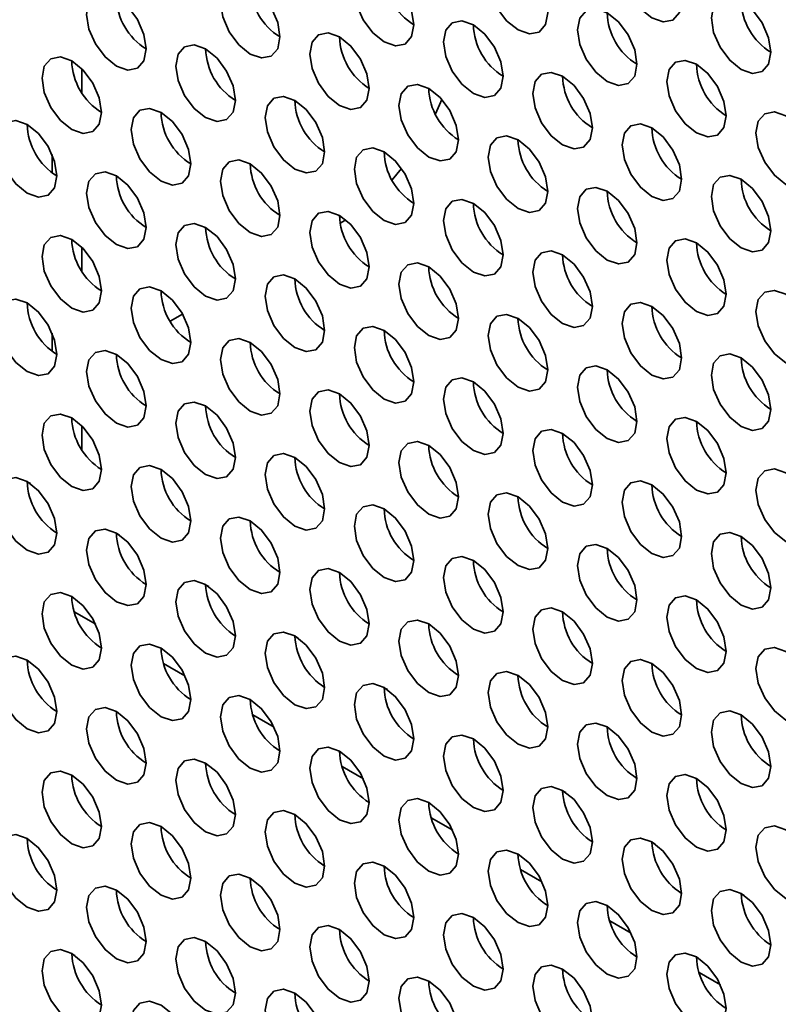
# Model space of a CAD drawing. Header units: millimetres. Extents: x 1 to 1119, y -1 to 863.
# Tile 118 of 211: x 795.52 to 801.53, y 633.79 to 641.59. Entities that reach past the tile are written whole.
import ezdxf

# ---------------------------------------------------------------- set-up
doc = ezdxf.new("R2010")
doc.units = ezdxf.units.MM

msp = doc.modelspace()

# ---------------------------------------------------------------- linework, layer by layer
at = {"color": 8, "linetype": 'Continuous', "lineweight": 35}
for p, q in [((796.0168, 641.0135), (796.0168, 641.2018)), ((795.7811, 640.3777), (795.7811, 640.5219)), ((796.0168, 639.5981), (796.0168, 639.7864)), ((795.7811, 638.9623), (795.7811, 639.1065)), ((796.0168, 638.1828), (796.0168, 638.3711))]:
    msp.add_line(p, q, dxfattribs=at)
at = {"color": 7, "linetype": 'Continuous', "lineweight": 35}
for p, q in [((798.5496, 640.4119), (798.4743, 640.3219)), ((798.0674, 639.9804), (798.0634, 639.9781)), ((798.1078, 640.0047), (798.0674, 639.9804)), ((796.8147, 639.2572), (796.7171, 639.2009)), ((795.5831, 637.9284), (795.6085, 637.9137)), ((796.2902, 637.5202), (796.3156, 637.5055)), ((796.9973, 637.112), (797.0227, 637.0973)), ((795.9569, 636.8961), (796.1262, 636.7983)), ((797.7044, 636.7038), (797.7299, 636.6891)), ((796.664, 636.4879), (796.8333, 636.3901)), ((798.4115, 636.2956), (798.437, 636.2809)), ((797.3711, 636.0797), (797.5404, 635.9819)), ((799.1186, 635.8874), (799.1441, 635.8727)), ((798.0782, 635.6715), (798.2475, 635.5737)), ((799.8257, 635.4792), (799.8512, 635.4645)), ((798.7853, 635.2633), (798.9546, 635.1655)), ((800.5328, 635.071), (800.5583, 635.0563)), ((799.4924, 634.855), (799.6617, 634.7573)), ((801.2399, 634.6628), (801.2654, 634.6481)), ((800.1995, 634.4468), (800.3688, 634.3491)), ((795.9617, 634.1715), (795.9366, 634.186)), ((800.9066, 634.0386), (801.076, 633.9409))]:
    msp.add_line(p, q, dxfattribs=at)
at = {"color": 7, "linetype": 'Continuous', "lineweight": 35, "flags": 128}
for points in [[(800.7685, 641.741), (800.7506, 641.8555), (800.6995, 641.9733), (800.623, 642.0765), (800.5328, 642.1493), (800.4426, 642.1806), (800.3661, 642.1658), (800.3151, 642.107), (800.2971, 642.0131), (800.3151, 641.8986), (800.3661, 641.7808), (800.4426, 641.6777), (800.5328, 641.6049), (800.623, 641.5735), (800.6995, 641.5884), (800.7506, 641.6472), (800.7685, 641.741)], [(799.7079, 641.6457), (799.6899, 641.7602), (799.6388, 641.878), (799.5624, 641.9811), (799.4722, 642.0539), (799.382, 642.0853), (799.3055, 642.0704), (799.2544, 642.0116), (799.2365, 641.9178), (799.2544, 641.8033), (799.3055, 641.6855), (799.382, 641.5823), (799.4722, 641.5095), (799.5624, 641.4782), (799.6388, 641.493), (799.6899, 641.5519), (799.7079, 641.6457)], [(798.6472, 641.5503), (798.6293, 641.6648), (798.5782, 641.7826), (798.5017, 641.8857), (798.4115, 641.9585), (798.3213, 641.9899), (798.2448, 641.975), (798.1937, 641.9162), (798.1758, 641.8224), (798.1937, 641.7079), (798.2448, 641.5901), (798.3213, 641.487), (798.4115, 641.4142), (798.5017, 641.3828), (798.5782, 641.3977), (798.6293, 641.4565), (798.6472, 641.5503)], [(797.5865, 641.4549), (797.5686, 641.5694), (797.5175, 641.6872), (797.441, 641.7904), (797.3508, 641.8632), (797.2606, 641.8945), (797.1842, 641.8797), (797.1331, 641.8209), (797.1151, 641.7271), (797.1331, 641.6125), (797.1842, 641.4947), (797.2606, 641.3916), (797.3508, 641.3188), (797.441, 641.2875), (797.5175, 641.3023), (797.5686, 641.3611), (797.5865, 641.4549)], [(796.5259, 641.3596), (796.5079, 641.4741), (796.4568, 641.5919), (796.3804, 641.695), (796.2902, 641.7678), (796.2, 641.7992), (796.1235, 641.7843), (796.0724, 641.7255), (796.0545, 641.6317), (796.0724, 641.5172), (796.1235, 641.3994), (796.2, 641.2962), (796.2902, 641.2235), (796.3804, 641.1921), (796.4568, 641.207), (796.5079, 641.2658), (796.5259, 641.3596)], [(801.4756, 641.3328), (801.4577, 641.4473), (801.4066, 641.5651), (801.3301, 641.6683), (801.2399, 641.7411), (801.1497, 641.7724), (801.0733, 641.7576), (801.0222, 641.6987), (801.0042, 641.6049), (801.0222, 641.4904), (801.0733, 641.3726), (801.1497, 641.2695), (801.2399, 641.1967), (801.3301, 641.1653), (801.4066, 641.1802), (801.4577, 641.239), (801.4756, 641.3328)], [(800.415, 641.2374), (800.397, 641.352), (800.3459, 641.4698), (800.2695, 641.5729), (800.1793, 641.6457), (800.0891, 641.677), (800.0126, 641.6622), (799.9615, 641.6034), (799.9436, 641.5096), (799.9615, 641.3951), (800.0126, 641.2773), (800.0891, 641.1741), (800.1793, 641.1013), (800.2695, 641.07), (800.3459, 641.0848), (800.397, 641.1436), (800.415, 641.2374)], [(799.3543, 641.1421), (799.3364, 641.2566), (799.2853, 641.3744), (799.2088, 641.4775), (799.1186, 641.5503), (799.0284, 641.5817), (798.9519, 641.5668), (798.9008, 641.508), (798.8829, 641.4142), (798.9008, 641.2997), (798.9519, 641.1819), (799.0284, 641.0788), (799.1186, 641.006), (799.2088, 640.9746), (799.2853, 640.9895), (799.3364, 641.0483), (799.3543, 641.1421)], [(798.2936, 641.0467), (798.2757, 641.1612), (798.2246, 641.279), (798.1481, 641.3822), (798.0579, 641.455), (797.9677, 641.4863), (797.8913, 641.4715), (797.8402, 641.4127), (797.8222, 641.3189), (797.8402, 641.2043), (797.8913, 641.0865), (797.9677, 640.9834), (798.0579, 640.9106), (798.1481, 640.8793), (798.2246, 640.8941), (798.2757, 640.9529), (798.2936, 641.0467)], [(797.233, 640.9514), (797.215, 641.0659), (797.1639, 641.1837), (797.0875, 641.2868), (796.9973, 641.3596), (796.9071, 641.391), (796.8306, 641.3761), (796.7795, 641.3173), (796.7616, 641.2235), (796.7795, 641.109), (796.8306, 640.9912), (796.9071, 640.888), (796.9973, 640.8152), (797.0875, 640.7839), (797.1639, 640.7988), (797.215, 640.8576), (797.233, 640.9514)], [(796.1723, 640.856), (796.1544, 640.9705), (796.1033, 641.0883), (796.0268, 641.1915), (795.9366, 641.2642), (795.8464, 641.2956), (795.77, 641.2807), (795.7189, 641.2219), (795.7009, 641.1281), (795.7189, 641.0136), (795.77, 640.8958), (795.8464, 640.7927), (795.9366, 640.7199), (796.0268, 640.6885), (796.1033, 640.7034), (796.1544, 640.7622), (796.1723, 640.856)], [(801.1221, 640.8292), (801.1041, 640.9438), (801.053, 641.0616), (800.9766, 641.1647), (800.8864, 641.2375), (800.7962, 641.2688), (800.7197, 641.254), (800.6686, 641.1952), (800.6507, 641.1014), (800.6686, 640.9869), (800.7197, 640.8691), (800.7962, 640.7659), (800.8864, 640.6931), (800.9766, 640.6618), (801.053, 640.6766), (801.1041, 640.7354), (801.1221, 640.8292)], [(800.0614, 640.7339), (800.0435, 640.8484), (799.9924, 640.9662), (799.9159, 641.0693), (799.8257, 641.1421), (799.7355, 641.1735), (799.659, 641.1586), (799.6079, 641.0998), (799.59, 641.006), (799.6079, 640.8915), (799.659, 640.7737), (799.7355, 640.6706), (799.8257, 640.5978), (799.9159, 640.5664), (799.9924, 640.5813), (800.0435, 640.6401), (800.0614, 640.7339)], [(799.0008, 640.6385), (798.9828, 640.753), (798.9317, 640.8708), (798.8553, 640.974), (798.7651, 641.0468), (798.6749, 641.0781), (798.5984, 641.0633), (798.5473, 641.0045), (798.5293, 640.9107), (798.5473, 640.7961), (798.5984, 640.6783), (798.6749, 640.5752), (798.7651, 640.5024), (798.8553, 640.4711), (798.9317, 640.4859), (798.9828, 640.5447), (799.0008, 640.6385)], [(797.9401, 640.5432), (797.9222, 640.6577), (797.8711, 640.7755), (797.7946, 640.8786), (797.7044, 640.9514), (797.6142, 640.9828), (797.5377, 640.9679), (797.4866, 640.9091), (797.4687, 640.8153), (797.4866, 640.7008), (797.5377, 640.583), (797.6142, 640.4798), (797.7044, 640.407), (797.7946, 640.3757), (797.8711, 640.3906), (797.9222, 640.4494), (797.9401, 640.5432)], [(798.869, 640.9588), (798.8513, 640.9168), (798.8181, 640.844)], [(796.8794, 640.4478), (796.8615, 640.5623), (796.8104, 640.6801), (796.7339, 640.7833), (796.6437, 640.856), (796.5535, 640.8874), (796.4771, 640.8725), (796.426, 640.8137), (796.408, 640.7199), (796.426, 640.6054), (796.4771, 640.4876), (796.5535, 640.3845), (796.6437, 640.3117), (796.7339, 640.2803), (796.8104, 640.2952), (796.8615, 640.354), (796.8794, 640.4478)], [(801.8292, 640.421), (801.8112, 640.5356), (801.7601, 640.6534), (801.6837, 640.7565), (801.5935, 640.8293), (801.5033, 640.8606), (801.4268, 640.8458), (801.3757, 640.787), (801.3578, 640.6932), (801.3757, 640.5787), (801.4268, 640.4609), (801.5033, 640.3577), (801.5935, 640.2849), (801.6837, 640.2536), (801.7601, 640.2684), (801.8112, 640.3272), (801.8292, 640.421)], [(795.8188, 640.3524), (795.8008, 640.4669), (795.7497, 640.5847), (795.6733, 640.6879), (795.5831, 640.7607), (795.4929, 640.792), (795.4164, 640.7772), (795.3653, 640.7184), (795.3474, 640.6246), (795.3653, 640.51), (795.4164, 640.3923), (795.4929, 640.2891), (795.5831, 640.2163), (795.6733, 640.185), (795.7497, 640.1998), (795.8008, 640.2586), (795.8188, 640.3524)], [(800.7685, 640.3257), (800.7506, 640.4402), (800.6995, 640.558), (800.623, 640.6611), (800.5328, 640.7339), (800.4426, 640.7653), (800.3661, 640.7504), (800.3151, 640.6916), (800.2971, 640.5978), (800.3151, 640.4833), (800.3661, 640.3655), (800.4426, 640.2624), (800.5328, 640.1896), (800.623, 640.1582), (800.6995, 640.1731), (800.7506, 640.2319), (800.7685, 640.3257)], [(799.7079, 640.2303), (799.6899, 640.3448), (799.6388, 640.4626), (799.5624, 640.5658), (799.4722, 640.6386), (799.382, 640.6699), (799.3055, 640.6551), (799.2544, 640.5963), (799.2365, 640.5025), (799.2544, 640.3879), (799.3055, 640.2701), (799.382, 640.167), (799.4722, 640.0942), (799.5624, 640.0628), (799.6388, 640.0777), (799.6899, 640.1365), (799.7079, 640.2303)], [(798.6472, 640.135), (798.6293, 640.2495), (798.5782, 640.3673), (798.5017, 640.4704), (798.4115, 640.5432), (798.3213, 640.5746), (798.2448, 640.5597), (798.1937, 640.5009), (798.1758, 640.4071), (798.1937, 640.2926), (798.2448, 640.1748), (798.3213, 640.0716), (798.4115, 639.9988), (798.5017, 639.9675), (798.5782, 639.9823), (798.6293, 640.0412), (798.6472, 640.135)], [(797.5865, 640.0396), (797.5686, 640.1541), (797.5175, 640.2719), (797.441, 640.375), (797.3508, 640.4478), (797.2606, 640.4792), (797.1842, 640.4643), (797.1331, 640.4055), (797.1151, 640.3117), (797.1331, 640.1972), (797.1842, 640.0794), (797.2606, 639.9763), (797.3508, 639.9035), (797.441, 639.8721), (797.5175, 639.887), (797.5686, 639.9458), (797.5865, 640.0396)], [(796.5259, 639.9442), (796.5079, 640.0587), (796.4568, 640.1765), (796.3804, 640.2797), (796.2902, 640.3525), (796.2, 640.3838), (796.1235, 640.369), (796.0724, 640.3102), (796.0545, 640.2164), (796.0724, 640.1018), (796.1235, 639.9841), (796.2, 639.8809), (796.2902, 639.8081), (796.3804, 639.7768), (796.4568, 639.7916), (796.5079, 639.8504), (796.5259, 639.9442)], [(801.4756, 639.9175), (801.4577, 640.032), (801.4066, 640.1498), (801.3301, 640.2529), (801.2399, 640.3257), (801.1497, 640.3571), (801.0733, 640.3422), (801.0222, 640.2834), (801.0042, 640.1896), (801.0222, 640.0751), (801.0733, 639.9573), (801.1497, 639.8541), (801.2399, 639.7814), (801.3301, 639.75), (801.4066, 639.7649), (801.4577, 639.8237), (801.4756, 639.9175)], [(800.415, 639.8221), (800.397, 639.9366), (800.3459, 640.0544), (800.2695, 640.1576), (800.1793, 640.2304), (800.0891, 640.2617), (800.0126, 640.2469), (799.9615, 640.188), (799.9436, 640.0942), (799.9615, 639.9797), (800.0126, 639.8619), (800.0891, 639.7588), (800.1793, 639.686), (800.2695, 639.6546), (800.3459, 639.6695), (800.397, 639.7283), (800.415, 639.8221)], [(799.3543, 639.7267), (799.3364, 639.8413), (799.2853, 639.9591), (799.2088, 640.0622), (799.1186, 640.135), (799.0284, 640.1663), (798.9519, 640.1515), (798.9008, 640.0927), (798.8829, 639.9989), (798.9008, 639.8844), (798.9519, 639.7666), (799.0284, 639.6634), (799.1186, 639.5906), (799.2088, 639.5593), (799.2853, 639.5741), (799.3364, 639.6329), (799.3543, 639.7267)], [(798.2936, 639.6314), (798.2757, 639.7459), (798.2246, 639.8637), (798.1481, 639.9668), (798.0579, 640.0396), (797.9677, 640.071), (797.8913, 640.0561), (797.8402, 639.9973), (797.8222, 639.9035), (797.8402, 639.789), (797.8913, 639.6712), (797.9677, 639.5681), (798.0579, 639.4953), (798.1481, 639.4639), (798.2246, 639.4788), (798.2757, 639.5376), (798.2936, 639.6314)], [(797.233, 639.536), (797.215, 639.6505), (797.1639, 639.7683), (797.0875, 639.8715), (796.9973, 639.9443), (796.9071, 639.9756), (796.8306, 639.9608), (796.7795, 639.902), (796.7616, 639.8082), (796.7795, 639.6936), (796.8306, 639.5758), (796.9071, 639.4727), (796.9973, 639.3999), (797.0875, 639.3686), (797.1639, 639.3834), (797.215, 639.4422), (797.233, 639.536)], [(796.1723, 639.4407), (796.1544, 639.5552), (796.1033, 639.673), (796.0268, 639.7761), (795.9366, 639.8489), (795.8464, 639.8803), (795.77, 639.8654), (795.7189, 639.8066), (795.7009, 639.7128), (795.7189, 639.5983), (795.77, 639.4805), (795.8464, 639.3773), (795.9366, 639.3045), (796.0268, 639.2732), (796.1033, 639.2881), (796.1544, 639.3469), (796.1723, 639.4407)], [(801.1221, 639.4139), (801.1041, 639.5284), (801.053, 639.6462), (800.9766, 639.7494), (800.8864, 639.8222), (800.7962, 639.8535), (800.7197, 639.8387), (800.6686, 639.7798), (800.6507, 639.686), (800.6686, 639.5715), (800.7197, 639.4537), (800.7962, 639.3506), (800.8864, 639.2778), (800.9766, 639.2464), (801.053, 639.2613), (801.1041, 639.3201), (801.1221, 639.4139)], [(800.0614, 639.3185), (800.0435, 639.4331), (799.9924, 639.5509), (799.9159, 639.654), (799.8257, 639.7268), (799.7355, 639.7581), (799.659, 639.7433), (799.6079, 639.6845), (799.59, 639.5907), (799.6079, 639.4762), (799.659, 639.3584), (799.7355, 639.2552), (799.8257, 639.1824), (799.9159, 639.1511), (799.9924, 639.1659), (800.0435, 639.2247), (800.0614, 639.3185)], [(799.0008, 639.2232), (798.9828, 639.3377), (798.9317, 639.4555), (798.8553, 639.5586), (798.7651, 639.6314), (798.6749, 639.6628), (798.5984, 639.6479), (798.5473, 639.5891), (798.5293, 639.4953), (798.5473, 639.3808), (798.5984, 639.263), (798.6749, 639.1599), (798.7651, 639.0871), (798.8553, 639.0557), (798.9317, 639.0706), (798.9828, 639.1294), (799.0008, 639.2232)], [(797.9401, 639.1278), (797.9222, 639.2423), (797.8711, 639.3601), (797.7946, 639.4633), (797.7044, 639.5361), (797.6142, 639.5674), (797.5377, 639.5526), (797.4866, 639.4938), (797.4687, 639.4), (797.4866, 639.2854), (797.5377, 639.1676), (797.6142, 639.0645), (797.7044, 638.9917), (797.7946, 638.9604), (797.8711, 638.9752), (797.9222, 639.034), (797.9401, 639.1278)], [(796.8794, 639.0325), (796.8615, 639.147), (796.8104, 639.2648), (796.7339, 639.3679), (796.6437, 639.4407), (796.5535, 639.4721), (796.4771, 639.4572), (796.426, 639.3984), (796.408, 639.3046), (796.426, 639.1901), (796.4771, 639.0723), (796.5535, 638.9691), (796.6437, 638.8963), (796.7339, 638.865), (796.8104, 638.8799), (796.8615, 638.9387), (796.8794, 639.0325)], [(801.8292, 639.0057), (801.8112, 639.1202), (801.7601, 639.238), (801.6837, 639.3412), (801.5935, 639.414), (801.5033, 639.4453), (801.4268, 639.4304), (801.3757, 639.3716), (801.3578, 639.2778), (801.3757, 639.1633), (801.4268, 639.0455), (801.5033, 638.9424), (801.5935, 638.8696), (801.6837, 638.8382), (801.7601, 638.8531), (801.8112, 638.9119), (801.8292, 639.0057)], [(795.8188, 638.9371), (795.8008, 639.0516), (795.7497, 639.1694), (795.6733, 639.2726), (795.5831, 639.3453), (795.4929, 639.3767), (795.4164, 639.3618), (795.3653, 639.303), (795.3474, 639.2092), (795.3653, 639.0947), (795.4164, 638.9769), (795.4929, 638.8738), (795.5831, 638.801), (795.6733, 638.7696), (795.7497, 638.7845), (795.8008, 638.8433), (795.8188, 638.9371)], [(800.7685, 638.9103), (800.7506, 639.0249), (800.6995, 639.1427), (800.623, 639.2458), (800.5328, 639.3186), (800.4426, 639.3499), (800.3661, 639.3351), (800.3151, 639.2763), (800.2971, 639.1825), (800.3151, 639.068), (800.3661, 638.9502), (800.4426, 638.847), (800.5328, 638.7742), (800.623, 638.7429), (800.6995, 638.7577), (800.7506, 638.8165), (800.7685, 638.9103)], [(799.7079, 638.815), (799.6899, 638.9295), (799.6388, 639.0473), (799.5624, 639.1504), (799.4722, 639.2232), (799.382, 639.2546), (799.3055, 639.2397), (799.2544, 639.1809), (799.2365, 639.0871), (799.2544, 638.9726), (799.3055, 638.8548), (799.382, 638.7517), (799.4722, 638.6789), (799.5624, 638.6475), (799.6388, 638.6624), (799.6899, 638.7212), (799.7079, 638.815)], [(798.6472, 638.7196), (798.6293, 638.8341), (798.5782, 638.9519), (798.5017, 639.0551), (798.4115, 639.1279), (798.3213, 639.1592), (798.2448, 639.1444), (798.1937, 639.0856), (798.1758, 638.9918), (798.1937, 638.8772), (798.2448, 638.7594), (798.3213, 638.6563), (798.4115, 638.5835), (798.5017, 638.5521), (798.5782, 638.567), (798.6293, 638.6258), (798.6472, 638.7196)], [(797.5865, 638.6243), (797.5686, 638.7388), (797.5175, 638.8566), (797.441, 638.9597), (797.3508, 639.0325), (797.2606, 639.0639), (797.1842, 639.049), (797.1331, 638.9902), (797.1151, 638.8964), (797.1331, 638.7819), (797.1842, 638.6641), (797.2606, 638.5609), (797.3508, 638.4881), (797.441, 638.4568), (797.5175, 638.4716), (797.5686, 638.5305), (797.5865, 638.6243)], [(796.5259, 638.5289), (796.5079, 638.6434), (796.4568, 638.7612), (796.3804, 638.8643), (796.2902, 638.9371), (796.2, 638.9685), (796.1235, 638.9536), (796.0724, 638.8948), (796.0545, 638.801), (796.0724, 638.6865), (796.1235, 638.5687), (796.2, 638.4656), (796.2902, 638.3928), (796.3804, 638.3614), (796.4568, 638.3763), (796.5079, 638.4351), (796.5259, 638.5289)], [(801.4756, 638.5021), (801.4577, 638.6167), (801.4066, 638.7345), (801.3301, 638.8376), (801.2399, 638.9104), (801.1497, 638.9417), (801.0733, 638.9269), (801.0222, 638.8681), (801.0042, 638.7743), (801.0222, 638.6598), (801.0733, 638.542), (801.1497, 638.4388), (801.2399, 638.366), (801.3301, 638.3347), (801.4066, 638.3495), (801.4577, 638.4083), (801.4756, 638.5021)], [(800.415, 638.4068), (800.397, 638.5213), (800.3459, 638.6391), (800.2695, 638.7422), (800.1793, 638.815), (800.0891, 638.8464), (800.0126, 638.8315), (799.9615, 638.7727), (799.9436, 638.6789), (799.9615, 638.5644), (800.0126, 638.4466), (800.0891, 638.3434), (800.1793, 638.2707), (800.2695, 638.2393), (800.3459, 638.2542), (800.397, 638.313), (800.415, 638.4068)], [(799.3543, 638.3114), (799.3364, 638.4259), (799.2853, 638.5437), (799.2088, 638.6469), (799.1186, 638.7197), (799.0284, 638.751), (798.9519, 638.7362), (798.9008, 638.6773), (798.8829, 638.5835), (798.9008, 638.469), (798.9519, 638.3512), (799.0284, 638.2481), (799.1186, 638.1753), (799.2088, 638.1439), (799.2853, 638.1588), (799.3364, 638.2176), (799.3543, 638.3114)], [(798.2936, 638.216), (798.2757, 638.3306), (798.2246, 638.4484), (798.1481, 638.5515), (798.0579, 638.6243), (797.9677, 638.6556), (797.8913, 638.6408), (797.8402, 638.582), (797.8222, 638.4882), (797.8402, 638.3737), (797.8913, 638.2559), (797.9677, 638.1527), (798.0579, 638.0799), (798.1481, 638.0486), (798.2246, 638.0634), (798.2757, 638.1222), (798.2936, 638.216)], [(797.233, 638.1207), (797.215, 638.2352), (797.1639, 638.353), (797.0875, 638.4561), (796.9973, 638.5289), (796.9071, 638.5603), (796.8306, 638.5454), (796.7795, 638.4866), (796.7616, 638.3928), (796.7795, 638.2783), (796.8306, 638.1605), (796.9071, 638.0574), (796.9973, 637.9846), (797.0875, 637.9532), (797.1639, 637.9681), (797.215, 638.0269), (797.233, 638.1207)], [(796.1723, 638.0253), (796.1544, 638.1398), (796.1033, 638.2576), (796.0268, 638.3608), (795.9366, 638.4336), (795.8464, 638.4649), (795.77, 638.4501), (795.7189, 638.3913), (795.7009, 638.2975), (795.7189, 638.1829), (795.77, 638.0651), (795.8464, 637.962), (795.9366, 637.8892), (796.0268, 637.8579), (796.1033, 637.8727), (796.1544, 637.9315), (796.1723, 638.0253)], [(801.1221, 637.9986), (801.1041, 638.1131), (801.053, 638.2309), (800.9766, 638.334), (800.8864, 638.4068), (800.7962, 638.4382), (800.7197, 638.4233), (800.6686, 638.3645), (800.6507, 638.2707), (800.6686, 638.1562), (800.7197, 638.0384), (800.7962, 637.9352), (800.8864, 637.8625), (800.9766, 637.8311), (801.053, 637.846), (801.1041, 637.9048), (801.1221, 637.9986)], [(800.0614, 637.9032), (800.0435, 638.0177), (799.9924, 638.1355), (799.9159, 638.2387), (799.8257, 638.3115), (799.7355, 638.3428), (799.659, 638.328), (799.6079, 638.2691), (799.59, 638.1753), (799.6079, 638.0608), (799.659, 637.943), (799.7355, 637.8399), (799.8257, 637.7671), (799.9159, 637.7357), (799.9924, 637.7506), (800.0435, 637.8094), (800.0614, 637.9032)], [(799.0008, 637.8078), (798.9828, 637.9224), (798.9317, 638.0402), (798.8553, 638.1433), (798.7651, 638.2161), (798.6749, 638.2474), (798.5984, 638.2326), (798.5473, 638.1738), (798.5293, 638.08), (798.5473, 637.9655), (798.5984, 637.8477), (798.6749, 637.7445), (798.7651, 637.6717), (798.8553, 637.6404), (798.9317, 637.6552), (798.9828, 637.714), (799.0008, 637.8078)], [(797.9401, 637.7125), (797.9222, 637.827), (797.8711, 637.9448), (797.7946, 638.0479), (797.7044, 638.1207), (797.6142, 638.1521), (797.5377, 638.1372), (797.4866, 638.0784), (797.4687, 637.9846), (797.4866, 637.8701), (797.5377, 637.7523), (797.6142, 637.6492), (797.7044, 637.5764), (797.7946, 637.545), (797.8711, 637.5599), (797.9222, 637.6187), (797.9401, 637.7125)], [(796.8794, 637.6171), (796.8615, 637.7316), (796.8104, 637.8494), (796.7339, 637.9526), (796.6437, 638.0254), (796.5535, 638.0567), (796.4771, 638.0419), (796.426, 637.9831), (796.408, 637.8893), (796.426, 637.7747), (796.4771, 637.6569), (796.5535, 637.5538), (796.6437, 637.481), (796.7339, 637.4497), (796.8104, 637.4645), (796.8615, 637.5233), (796.8794, 637.6171)], [(801.8292, 637.5904), (801.8112, 637.7049), (801.7601, 637.8227), (801.6837, 637.9258), (801.5935, 637.9986), (801.5033, 638.03), (801.4268, 638.0151), (801.3757, 637.9563), (801.3578, 637.8625), (801.3757, 637.748), (801.4268, 637.6302), (801.5033, 637.527), (801.5935, 637.4543), (801.6837, 637.4229), (801.7601, 637.4378), (801.8112, 637.4966), (801.8292, 637.5904)], [(795.8188, 637.5218), (795.8008, 637.6363), (795.7497, 637.7541), (795.6733, 637.8572), (795.5831, 637.93), (795.4929, 637.9614), (795.4164, 637.9465), (795.3653, 637.8877), (795.3474, 637.7939), (795.3653, 637.6794), (795.4164, 637.5616), (795.4929, 637.4584), (795.5831, 637.3856), (795.6733, 637.3543), (795.7497, 637.3691), (795.8008, 637.428), (795.8188, 637.5218)], [(800.7685, 637.495), (800.7506, 637.6095), (800.6995, 637.7273), (800.623, 637.8305), (800.5328, 637.9033), (800.4426, 637.9346), (800.3661, 637.9197), (800.3151, 637.8609), (800.2971, 637.7671), (800.3151, 637.6526), (800.3661, 637.5348), (800.4426, 637.4317), (800.5328, 637.3589), (800.623, 637.3275), (800.6995, 637.3424), (800.7506, 637.4012), (800.7685, 637.495)], [(799.7079, 637.3996), (799.6899, 637.5142), (799.6388, 637.632), (799.5624, 637.7351), (799.4722, 637.8079), (799.382, 637.8392), (799.3055, 637.8244), (799.2544, 637.7656), (799.2365, 637.6718), (799.2544, 637.5573), (799.3055, 637.4395), (799.382, 637.3363), (799.4722, 637.2635), (799.5624, 637.2322), (799.6388, 637.247), (799.6899, 637.3058), (799.7079, 637.3996)], [(798.6472, 637.3043), (798.6293, 637.4188), (798.5782, 637.5366), (798.5017, 637.6397), (798.4115, 637.7125), (798.3213, 637.7439), (798.2448, 637.729), (798.1937, 637.6702), (798.1758, 637.5764), (798.1937, 637.4619), (798.2448, 637.3441), (798.3213, 637.241), (798.4115, 637.1682), (798.5017, 637.1368), (798.5782, 637.1517), (798.6293, 637.2105), (798.6472, 637.3043)], [(797.5865, 637.2089), (797.5686, 637.3234), (797.5175, 637.4412), (797.441, 637.5444), (797.3508, 637.6172), (797.2606, 637.6485), (797.1842, 637.6337), (797.1331, 637.5749), (797.1151, 637.4811), (797.1331, 637.3665), (797.1842, 637.2487), (797.2606, 637.1456), (797.3508, 637.0728), (797.441, 637.0414), (797.5175, 637.0563), (797.5686, 637.1151), (797.5865, 637.2089)], [(796.5259, 637.1136), (796.5079, 637.2281), (796.4568, 637.3459), (796.3804, 637.449), (796.2902, 637.5218), (796.2, 637.5532), (796.1235, 637.5383), (796.0724, 637.4795), (796.0545, 637.3857), (796.0724, 637.2712), (796.1235, 637.1534), (796.2, 637.0502), (796.2902, 636.9774), (796.3804, 636.9461), (796.4568, 636.9609), (796.5079, 637.0197), (796.5259, 637.1136)], [(801.4756, 637.0868), (801.4577, 637.2013), (801.4066, 637.3191), (801.3301, 637.4223), (801.2399, 637.4951), (801.1497, 637.5264), (801.0733, 637.5115), (801.0222, 637.4527), (801.0042, 637.3589), (801.0222, 637.2444), (801.0733, 637.1266), (801.1497, 637.0235), (801.2399, 636.9507), (801.3301, 636.9193), (801.4066, 636.9342), (801.4577, 636.993), (801.4756, 637.0868)], [(800.415, 636.9914), (800.397, 637.106), (800.3459, 637.2238), (800.2695, 637.3269), (800.1793, 637.3997), (800.0891, 637.431), (800.0126, 637.4162), (799.9615, 637.3574), (799.9436, 637.2636), (799.9615, 637.1491), (800.0126, 637.0313), (800.0891, 636.9281), (800.1793, 636.8553), (800.2695, 636.824), (800.3459, 636.8388), (800.397, 636.8976), (800.415, 636.9914)], [(799.3543, 636.8961), (799.3364, 637.0106), (799.2853, 637.1284), (799.2088, 637.2315), (799.1186, 637.3043), (799.0284, 637.3357), (798.9519, 637.3208), (798.9008, 637.262), (798.8829, 637.1682), (798.9008, 637.0537), (798.9519, 636.9359), (799.0284, 636.8327), (799.1186, 636.76), (799.2088, 636.7286), (799.2853, 636.7435), (799.3364, 636.8023), (799.3543, 636.8961)], [(798.2936, 636.8007), (798.2757, 636.9152), (798.2246, 637.033), (798.1481, 637.1362), (798.0579, 637.209), (797.9677, 637.2403), (797.8913, 637.2255), (797.8402, 637.1666), (797.8222, 637.0728), (797.8402, 636.9583), (797.8913, 636.8405), (797.9677, 636.7374), (798.0579, 636.6646), (798.1481, 636.6332), (798.2246, 636.6481), (798.2757, 636.7069), (798.2936, 636.8007)], [(797.233, 636.7054), (797.215, 636.8199), (797.1639, 636.9377), (797.0875, 637.0408), (796.9973, 637.1136), (796.9071, 637.1449), (796.8306, 637.1301), (796.7795, 637.0713), (796.7616, 636.9775), (796.7795, 636.863), (796.8306, 636.7452), (796.9071, 636.642), (796.9973, 636.5692), (797.0875, 636.5379), (797.1639, 636.5527), (797.215, 636.6115), (797.233, 636.7054)], [(796.1723, 636.61), (796.1544, 636.7245), (796.1033, 636.8423), (796.0268, 636.9454), (795.9366, 637.0182), (795.8464, 637.0496), (795.77, 637.0347), (795.7189, 636.9759), (795.7009, 636.8821), (795.7189, 636.7676), (795.77, 636.6498), (795.8464, 636.5467), (795.9366, 636.4739), (796.0268, 636.4425), (796.1033, 636.4574), (796.1544, 636.5162), (796.1723, 636.61)], [(801.1221, 636.5832), (801.1041, 636.6977), (801.053, 636.8155), (800.9766, 636.9187), (800.8864, 636.9915), (800.7962, 637.0228), (800.7197, 637.008), (800.6686, 636.9492), (800.6507, 636.8554), (800.6686, 636.7409), (800.7197, 636.6231), (800.7962, 636.5199), (800.8864, 636.4471), (800.9766, 636.4158), (801.053, 636.4306), (801.1041, 636.4894), (801.1221, 636.5832)], [(800.0614, 636.4879), (800.0435, 636.6024), (799.9924, 636.7202), (799.9159, 636.8233), (799.8257, 636.8961), (799.7355, 636.9275), (799.659, 636.9126), (799.6079, 636.8538), (799.59, 636.76), (799.6079, 636.6455), (799.659, 636.5277), (799.7355, 636.4245), (799.8257, 636.3518), (799.9159, 636.3204), (799.9924, 636.3353), (800.0435, 636.3941), (800.0614, 636.4879)], [(799.0008, 636.3925), (798.9828, 636.507), (798.9317, 636.6248), (798.8553, 636.728), (798.7651, 636.8008), (798.6749, 636.8321), (798.5984, 636.8173), (798.5473, 636.7584), (798.5293, 636.6646), (798.5473, 636.5501), (798.5984, 636.4323), (798.6749, 636.3292), (798.7651, 636.2564), (798.8553, 636.225), (798.9317, 636.2399), (798.9828, 636.2987), (799.0008, 636.3925)], [(797.9401, 636.2971), (797.9222, 636.4117), (797.8711, 636.5295), (797.7946, 636.6326), (797.7044, 636.7054), (797.6142, 636.7367), (797.5377, 636.7219), (797.4866, 636.6631), (797.4687, 636.5693), (797.4866, 636.4548), (797.5377, 636.337), (797.6142, 636.2338), (797.7044, 636.161), (797.7946, 636.1297), (797.8711, 636.1445), (797.9222, 636.2033), (797.9401, 636.2971)], [(796.8794, 636.2018), (796.8615, 636.3163), (796.8104, 636.4341), (796.7339, 636.5372), (796.6437, 636.61), (796.5535, 636.6414), (796.4771, 636.6265), (796.426, 636.5677), (796.408, 636.4739), (796.426, 636.3594), (796.4771, 636.2416), (796.5535, 636.1385), (796.6437, 636.0657), (796.7339, 636.0343), (796.8104, 636.0492), (796.8615, 636.108), (796.8794, 636.2018)], [(801.8292, 636.175), (801.8112, 636.2895), (801.7601, 636.4073), (801.6837, 636.5105), (801.5935, 636.5833), (801.5033, 636.6146), (801.4268, 636.5998), (801.3757, 636.541), (801.3578, 636.4472), (801.3757, 636.3326), (801.4268, 636.2149), (801.5033, 636.1117), (801.5935, 636.0389), (801.6837, 636.0076), (801.7601, 636.0224), (801.8112, 636.0812), (801.8292, 636.175)], [(795.8188, 636.1064), (795.8008, 636.2209), (795.7497, 636.3387), (795.6733, 636.4419), (795.5831, 636.5147), (795.4929, 636.546), (795.4164, 636.5312), (795.3653, 636.4724), (795.3474, 636.3786), (795.3653, 636.264), (795.4164, 636.1462), (795.4929, 636.0431), (795.5831, 635.9703), (795.6733, 635.939), (795.7497, 635.9538), (795.8008, 636.0126), (795.8188, 636.1064)], [(800.7685, 636.0797), (800.7506, 636.1942), (800.6995, 636.312), (800.623, 636.4151), (800.5328, 636.4879), (800.4426, 636.5193), (800.3661, 636.5044), (800.3151, 636.4456), (800.2971, 636.3518), (800.3151, 636.2373), (800.3661, 636.1195), (800.4426, 636.0163), (800.5328, 635.9436), (800.623, 635.9122), (800.6995, 635.9271), (800.7506, 635.9859), (800.7685, 636.0797)], [(799.7079, 635.9843), (799.6899, 636.0988), (799.6388, 636.2166), (799.5624, 636.3198), (799.4722, 636.3925), (799.382, 636.4239), (799.3055, 636.409), (799.2544, 636.3502), (799.2365, 636.2564), (799.2544, 636.1419), (799.3055, 636.0241), (799.382, 635.921), (799.4722, 635.8482), (799.5624, 635.8168), (799.6388, 635.8317), (799.6899, 635.8905), (799.7079, 635.9843)], [(798.6472, 635.8889), (798.6293, 636.0035), (798.5782, 636.1213), (798.5017, 636.2244), (798.4115, 636.2972), (798.3213, 636.3285), (798.2448, 636.3137), (798.1937, 636.2549), (798.1758, 636.1611), (798.1937, 636.0466), (798.2448, 635.9288), (798.3213, 635.8256), (798.4115, 635.7528), (798.5017, 635.7215), (798.5782, 635.7363), (798.6293, 635.7951), (798.6472, 635.8889)], [(797.5865, 635.7936), (797.5686, 635.9081), (797.5175, 636.0259), (797.441, 636.129), (797.3508, 636.2018), (797.2606, 636.2332), (797.1842, 636.2183), (797.1331, 636.1595), (797.1151, 636.0657), (797.1331, 635.9512), (797.1842, 635.8334), (797.2606, 635.7303), (797.3508, 635.6575), (797.441, 635.6261), (797.5175, 635.641), (797.5686, 635.6998), (797.5865, 635.7936)], [(796.5259, 635.6982), (796.5079, 635.8127), (796.4568, 635.9305), (796.3804, 636.0337), (796.2902, 636.1065), (796.2, 636.1378), (796.1235, 636.123), (796.0724, 636.0642), (796.0545, 635.9703), (796.0724, 635.8558), (796.1235, 635.738), (796.2, 635.6349), (796.2902, 635.5621), (796.3804, 635.5308), (796.4568, 635.5456), (796.5079, 635.6044), (796.5259, 635.6982)], [(801.4756, 635.6715), (801.4577, 635.786), (801.4066, 635.9038), (801.3301, 636.0069), (801.2399, 636.0797), (801.1497, 636.1111), (801.0733, 636.0962), (801.0222, 636.0374), (801.0042, 635.9436), (801.0222, 635.8291), (801.0733, 635.7113), (801.1497, 635.6081), (801.2399, 635.5354), (801.3301, 635.504), (801.4066, 635.5189), (801.4577, 635.5777), (801.4756, 635.6715)], [(800.415, 635.5761), (800.397, 635.6906), (800.3459, 635.8084), (800.2695, 635.9116), (800.1793, 635.9843), (800.0891, 636.0157), (800.0126, 636.0008), (799.9615, 635.942), (799.9436, 635.8482), (799.9615, 635.7337), (800.0126, 635.6159), (800.0891, 635.5128), (800.1793, 635.44), (800.2695, 635.4086), (800.3459, 635.4235), (800.397, 635.4823), (800.415, 635.5761)], [(799.3543, 635.4807), (799.3364, 635.5953), (799.2853, 635.7131), (799.2088, 635.8162), (799.1186, 635.889), (799.0284, 635.9203), (798.9519, 635.9055), (798.9008, 635.8467), (798.8829, 635.7529), (798.9008, 635.6384), (798.9519, 635.5206), (799.0284, 635.4174), (799.1186, 635.3446), (799.2088, 635.3133), (799.2853, 635.3281), (799.3364, 635.3869), (799.3543, 635.4807)], [(798.2936, 635.3854), (798.2757, 635.4999), (798.2246, 635.6177), (798.1481, 635.7208), (798.0579, 635.7936), (797.9677, 635.825), (797.8913, 635.8101), (797.8402, 635.7513), (797.8222, 635.6575), (797.8402, 635.543), (797.8913, 635.4252), (797.9677, 635.3221), (798.0579, 635.2493), (798.1481, 635.2179), (798.2246, 635.2328), (798.2757, 635.2916), (798.2936, 635.3854)], [(797.233, 635.29), (797.215, 635.4045), (797.1639, 635.5223), (797.0875, 635.6255), (796.9973, 635.6983), (796.9071, 635.7296), (796.8306, 635.7148), (796.7795, 635.656), (796.7616, 635.5621), (796.7795, 635.4476), (796.8306, 635.3298), (796.9071, 635.2267), (796.9973, 635.1539), (797.0875, 635.1225), (797.1639, 635.1374), (797.215, 635.1962), (797.233, 635.29)], [(796.1723, 635.1946), (796.1544, 635.3092), (796.1033, 635.427), (796.0268, 635.5301), (795.9366, 635.6029), (795.8464, 635.6342), (795.77, 635.6194), (795.7189, 635.5606), (795.7009, 635.4668), (795.7189, 635.3523), (795.77, 635.2345), (795.8464, 635.1313), (795.9366, 635.0585), (796.0268, 635.0272), (796.1033, 635.042), (796.1544, 635.1008), (796.1723, 635.1946)], [(801.1221, 635.1679), (801.1041, 635.2824), (801.053, 635.4002), (800.9766, 635.5034), (800.8864, 635.5761), (800.7962, 635.6075), (800.7197, 635.5926), (800.6686, 635.5338), (800.6507, 635.44), (800.6686, 635.3255), (800.7197, 635.2077), (800.7962, 635.1046), (800.8864, 635.0318), (800.9766, 635.0004), (801.053, 635.0153), (801.1041, 635.0741), (801.1221, 635.1679)], [(800.0614, 635.0725), (800.0435, 635.187), (799.9924, 635.3048), (799.9159, 635.408), (799.8257, 635.4808), (799.7355, 635.5121), (799.659, 635.4973), (799.6079, 635.4385), (799.59, 635.3447), (799.6079, 635.2302), (799.659, 635.1124), (799.7355, 635.0092), (799.8257, 634.9364), (799.9159, 634.9051), (799.9924, 634.9199), (800.0435, 634.9787), (800.0614, 635.0725)], [(799.0008, 634.9772), (798.9828, 635.0917), (798.9317, 635.2095), (798.8553, 635.3126), (798.7651, 635.3854), (798.6749, 635.4168), (798.5984, 635.4019), (798.5473, 635.3431), (798.5293, 635.2493), (798.5473, 635.1348), (798.5984, 635.017), (798.6749, 634.9138), (798.7651, 634.8411), (798.8553, 634.8097), (798.9317, 634.8246), (798.9828, 634.8834), (799.0008, 634.9772)], [(797.9401, 634.8818), (797.9222, 634.9963), (797.8711, 635.1141), (797.7946, 635.2173), (797.7044, 635.2901), (797.6142, 635.3214), (797.5377, 635.3066), (797.4866, 635.2477), (797.4687, 635.1539), (797.4866, 635.0394), (797.5377, 634.9216), (797.6142, 634.8185), (797.7044, 634.7457), (797.7946, 634.7143), (797.8711, 634.7292), (797.9222, 634.788), (797.9401, 634.8818)], [(796.8794, 634.7864), (796.8615, 634.901), (796.8104, 635.0188), (796.7339, 635.1219), (796.6437, 635.1947), (796.5535, 635.226), (796.4771, 635.2112), (796.426, 635.1524), (796.408, 635.0586), (796.426, 634.9441), (796.4771, 634.8263), (796.5535, 634.7231), (796.6437, 634.6503), (796.7339, 634.619), (796.8104, 634.6338), (796.8615, 634.6926), (796.8794, 634.7864)], [(801.8292, 634.7597), (801.8112, 634.8742), (801.7601, 634.992), (801.6837, 635.0951), (801.5935, 635.1679), (801.5033, 635.1993), (801.4268, 635.1844), (801.3757, 635.1256), (801.3578, 635.0318), (801.3757, 634.9173), (801.4268, 634.7995), (801.5033, 634.6964), (801.5935, 634.6236), (801.6837, 634.5922), (801.7601, 634.6071), (801.8112, 634.6659), (801.8292, 634.7597)], [(795.8188, 634.6911), (795.8008, 634.8056), (795.7497, 634.9234), (795.6733, 635.0265), (795.5831, 635.0993), (795.4929, 635.1307), (795.4164, 635.1158), (795.3653, 635.057), (795.3474, 634.9632), (795.3653, 634.8487), (795.4164, 634.7309), (795.4929, 634.6278), (795.5831, 634.555), (795.6733, 634.5236), (795.7497, 634.5385), (795.8008, 634.5973), (795.8188, 634.6911)], [(800.7685, 634.6643), (800.7506, 634.7788), (800.6995, 634.8966), (800.623, 634.9998), (800.5328, 635.0726), (800.4426, 635.1039), (800.3661, 635.0891), (800.3151, 635.0303), (800.2971, 634.9365), (800.3151, 634.8219), (800.3661, 634.7042), (800.4426, 634.601), (800.5328, 634.5282), (800.623, 634.4969), (800.6995, 634.5117), (800.7506, 634.5705), (800.7685, 634.6643)], [(799.7079, 634.569), (799.6899, 634.6835), (799.6388, 634.8013), (799.5624, 634.9044), (799.4722, 634.9772), (799.382, 635.0086), (799.3055, 634.9937), (799.2544, 634.9349), (799.2365, 634.8411), (799.2544, 634.7266), (799.3055, 634.6088), (799.382, 634.5056), (799.4722, 634.4329), (799.5624, 634.4015), (799.6388, 634.4164), (799.6899, 634.4752), (799.7079, 634.569)], [(798.6472, 634.4736), (798.6293, 634.5881), (798.5782, 634.7059), (798.5017, 634.8091), (798.4115, 634.8819), (798.3213, 634.9132), (798.2448, 634.8983), (798.1937, 634.8395), (798.1758, 634.7457), (798.1937, 634.6312), (798.2448, 634.5134), (798.3213, 634.4103), (798.4115, 634.3375), (798.5017, 634.3061), (798.5782, 634.321), (798.6293, 634.3798), (798.6472, 634.4736)], [(797.5865, 634.3782), (797.5686, 634.4928), (797.5175, 634.6106), (797.441, 634.7137), (797.3508, 634.7865), (797.2606, 634.8178), (797.1842, 634.803), (797.1331, 634.7442), (797.1151, 634.6504), (797.1331, 634.5359), (797.1842, 634.4181), (797.2606, 634.3149), (797.3508, 634.2421), (797.441, 634.2108), (797.5175, 634.2256), (797.5686, 634.2844), (797.5865, 634.3782)], [(796.5259, 634.2829), (796.5079, 634.3974), (796.4568, 634.5152), (796.3804, 634.6183), (796.2902, 634.6911), (796.2, 634.7225), (796.1235, 634.7076), (796.0724, 634.6488), (796.0545, 634.555), (796.0724, 634.4405), (796.1235, 634.3227), (796.2, 634.2196), (796.2902, 634.1468), (796.3804, 634.1154), (796.4568, 634.1303), (796.5079, 634.1891), (796.5259, 634.2829)], [(801.4756, 634.2561), (801.4577, 634.3706), (801.4066, 634.4884), (801.3301, 634.5916), (801.2399, 634.6644), (801.1497, 634.6957), (801.0733, 634.6809), (801.0222, 634.6221), (801.0042, 634.5283), (801.0222, 634.4137), (801.0733, 634.2959), (801.1497, 634.1928), (801.2399, 634.12), (801.3301, 634.0887), (801.4066, 634.1035), (801.4577, 634.1623), (801.4756, 634.2561)], [(800.415, 634.1608), (800.397, 634.2753), (800.3459, 634.3931), (800.2695, 634.4962), (800.1793, 634.569), (800.0891, 634.6004), (800.0126, 634.5855), (799.9615, 634.5267), (799.9436, 634.4329), (799.9615, 634.3184), (800.0126, 634.2006), (800.0891, 634.0974), (800.1793, 634.0247), (800.2695, 633.9933), (800.3459, 634.0082), (800.397, 634.067), (800.415, 634.1608)], [(799.3543, 634.0654), (799.3364, 634.1799), (799.2853, 634.2977), (799.2088, 634.4009), (799.1186, 634.4736), (799.0284, 634.505), (798.9519, 634.4901), (798.9008, 634.4313), (798.8829, 634.3375), (798.9008, 634.223), (798.9519, 634.1052), (799.0284, 634.0021), (799.1186, 633.9293), (799.2088, 633.8979), (799.2853, 633.9128), (799.3364, 633.9716), (799.3543, 634.0654)], [(798.2936, 633.97), (798.2757, 634.0846), (798.2246, 634.2024), (798.1481, 634.3055), (798.0579, 634.3783), (797.9677, 634.4096), (797.8913, 634.3948), (797.8402, 634.336), (797.8222, 634.2422), (797.8402, 634.1277), (797.8913, 634.0099), (797.9677, 633.9067), (798.0579, 633.8339), (798.1481, 633.8026), (798.2246, 633.8174), (798.2757, 633.8762), (798.2936, 633.97)], [(797.233, 633.8747), (797.215, 633.9892), (797.1639, 634.107), (797.0875, 634.2101), (796.9973, 634.2829), (796.9071, 634.3143), (796.8306, 634.2994), (796.7795, 634.2406), (796.7616, 634.1468), (796.7795, 634.0323), (796.8306, 633.9145), (796.9071, 633.8114), (796.9973, 633.7386), (797.0875, 633.7072), (797.1639, 633.7221), (797.215, 633.7809), (797.233, 633.8747)], [(796.1723, 633.7793), (796.1544, 633.8938), (796.1033, 634.0116), (796.0268, 634.1148), (795.9366, 634.1876), (795.8464, 634.2189), (795.77, 634.2041), (795.7189, 634.1453), (795.7009, 634.0514), (795.7189, 633.9369), (795.77, 633.8191), (795.8464, 633.716), (795.9366, 633.6432), (796.0268, 633.6118), (796.1033, 633.6267), (796.1544, 633.6855), (796.1723, 633.7793)], [(801.1221, 633.7526), (801.1041, 633.8671), (801.053, 633.9849), (800.9766, 634.088), (800.8864, 634.1608), (800.7962, 634.1922), (800.7197, 634.1773), (800.6686, 634.1185), (800.6507, 634.0247), (800.6686, 633.9102), (800.7197, 633.7924), (800.7962, 633.6892), (800.8864, 633.6164), (800.9766, 633.5851), (801.053, 633.6), (801.1041, 633.6588), (801.1221, 633.7526)], [(800.0614, 633.6572), (800.0435, 633.7717), (799.9924, 633.8895), (799.9159, 633.9927), (799.8257, 634.0654), (799.7355, 634.0968), (799.659, 634.0819), (799.6079, 634.0231), (799.59, 633.9293), (799.6079, 633.8148), (799.659, 633.697), (799.7355, 633.5939), (799.8257, 633.5211), (799.9159, 633.4897), (799.9924, 633.5046), (800.0435, 633.5634), (800.0614, 633.6572)], [(799.0008, 633.5618), (798.9828, 633.6763), (798.9317, 633.7941), (798.8553, 633.8973), (798.7651, 633.9701), (798.6749, 634.0014), (798.5984, 633.9866), (798.5473, 633.9278), (798.5293, 633.834), (798.5473, 633.7195), (798.5984, 633.6017), (798.6749, 633.4985), (798.7651, 633.4257), (798.8553, 633.3944), (798.9317, 633.4092), (798.9828, 633.468), (799.0008, 633.5618)], [(797.9401, 633.4665), (797.9222, 633.581), (797.8711, 633.6988), (797.7946, 633.8019), (797.7044, 633.8747), (797.6142, 633.9061), (797.5377, 633.8912), (797.4866, 633.8324), (797.4687, 633.7386), (797.4866, 633.6241), (797.5377, 633.5063), (797.6142, 633.4031), (797.7044, 633.3304), (797.7946, 633.299), (797.8711, 633.3139), (797.9222, 633.3727), (797.9401, 633.4665)], [(796.8794, 633.3711), (796.8615, 633.4856), (796.8104, 633.6034), (796.7339, 633.7066), (796.6437, 633.7794), (796.5535, 633.8107), (796.4771, 633.7958), (796.426, 633.737), (796.408, 633.6432), (796.426, 633.5287), (796.4771, 633.4109), (796.5535, 633.3078), (796.6437, 633.235), (796.7339, 633.2036), (796.8104, 633.2185), (796.8615, 633.2773), (796.8794, 633.3711)]]:
    msp.add_lwpolyline(points, dxfattribs=at)
at = {"color": 7, "linetype": 'Continuous', "lineweight": 35}
for centre, radius, start, end in [((798.907, 641.9724), 0.4957, 181.60081, 238.39327), ((797.8463, 641.877), 0.4957, 181.60081, 238.39327), ((796.7857, 641.7817), 0.4957, 181.60129, 238.39279), ((801.7354, 641.7549), 0.4957, 181.60153, 238.39255), ((800.6747, 641.6595), 0.4957, 181.60129, 238.39279), ((799.6141, 641.5642), 0.4957, 181.60129, 238.39279), ((798.5534, 641.4688), 0.4957, 181.60129, 238.39279), ((797.4928, 641.3735), 0.4957, 181.60124, 238.39383), ((796.4321, 641.2781), 0.4957, 181.60124, 238.39383), ((801.3818, 641.2513), 0.4957, 181.60124, 238.39383), ((800.3212, 641.156), 0.4957, 181.60124, 238.39383), ((799.2605, 641.0606), 0.4957, 181.60251, 238.39256), ((798.1999, 640.9653), 0.4957, 181.60251, 238.39256), ((797.1392, 640.8699), 0.4957, 181.60251, 238.39256), ((796.0785, 640.7745), 0.4957, 181.60081, 238.39327), ((801.0283, 640.7478), 0.4957, 181.60081, 238.39327), ((799.9676, 640.6524), 0.4957, 181.60081, 238.39327), ((798.907, 640.557), 0.4957, 181.60081, 238.39327), ((797.8463, 640.4617), 0.4957, 181.60081, 238.39327), ((796.7857, 640.3663), 0.4957, 181.60129, 238.39279), ((801.7354, 640.3396), 0.4957, 181.60129, 238.39279), ((800.6747, 640.2442), 0.4957, 181.60129, 238.39279), ((799.6141, 640.1488), 0.4957, 181.60129, 238.39279), ((798.5534, 640.0535), 0.4957, 181.60129, 238.39279), ((797.4928, 639.9581), 0.4957, 181.60124, 238.39383), ((796.4321, 639.8628), 0.4957, 181.60124, 238.39383), ((801.3818, 639.836), 0.4957, 181.60124, 238.39383), ((800.3212, 639.7406), 0.4957, 181.60124, 238.39383), ((799.2605, 639.6453), 0.4957, 181.60251, 238.39256), ((798.1999, 639.5499), 0.4957, 181.60251, 238.39256), ((797.1392, 639.4546), 0.4957, 181.60251, 238.39256), ((796.0785, 639.3592), 0.4957, 181.60081, 238.39327), ((801.0283, 639.3324), 0.4957, 181.60081, 238.39327), ((799.9676, 639.2371), 0.4957, 181.60081, 238.39327), ((798.907, 639.1417), 0.4957, 181.60081, 238.39327), ((797.8463, 639.0463), 0.4957, 181.60081, 238.39327), ((796.7857, 638.951), 0.4957, 181.60129, 238.39279), ((801.7354, 638.9242), 0.4957, 181.60129, 238.39279), ((800.6747, 638.8289), 0.4957, 181.60129, 238.39279), ((799.6141, 638.7335), 0.4957, 181.60129, 238.39279), ((798.5534, 638.6381), 0.4957, 181.60129, 238.39279), ((797.4928, 638.5428), 0.4957, 181.60124, 238.39383), ((796.4321, 638.4474), 0.4957, 181.60169, 238.39388), ((801.3818, 638.4207), 0.4957, 181.60124, 238.39383), ((800.3212, 638.3253), 0.4957, 181.60124, 238.39383), ((799.2605, 638.23), 0.4957, 181.60251, 238.39256), ((798.1999, 638.1346), 0.4957, 181.60251, 238.39256), ((797.1392, 638.0392), 0.4957, 181.60295, 238.39261), ((796.0785, 637.9439), 0.4957, 181.60125, 238.39332), ((801.0283, 637.9171), 0.4957, 181.60081, 238.39327), ((799.9676, 637.8217), 0.4957, 181.60081, 238.39327), ((798.907, 637.7264), 0.4957, 181.60081, 238.39327), ((797.8463, 637.631), 0.4957, 181.60125, 238.39332), ((796.7857, 637.5357), 0.4957, 181.60174, 238.39284), ((801.7354, 637.5089), 0.4957, 181.60129, 238.39279), ((800.6747, 637.4135), 0.4957, 181.60129, 238.39279), ((799.6141, 637.3182), 0.4957, 181.60129, 238.39279), ((798.5534, 637.2228), 0.4957, 181.60174, 238.39284), ((797.5093, 637.1371), 0.5126, 182.80436, 237.38399), ((796.4321, 637.0321), 0.4957, 181.60161, 238.39395), ((801.3818, 637.0053), 0.4957, 181.60124, 238.39383), ((800.3212, 636.91), 0.4957, 181.60124, 238.39383), ((799.2605, 636.8146), 0.4957, 181.60295, 238.39261), ((798.2164, 636.7289), 0.5126, 182.80556, 237.38279), ((797.1392, 636.6239), 0.4957, 181.60288, 238.39268), ((796.0785, 636.5285), 0.4957, 181.60118, 238.3934), ((801.0283, 636.5018), 0.4957, 181.60081, 238.39327), ((799.9676, 636.4064), 0.4957, 181.60125, 238.39332), ((798.907, 636.311), 0.4957, 181.60125, 238.39332), ((797.8463, 636.2157), 0.4957, 181.60118, 238.3934), ((796.7857, 636.1203), 0.4957, 181.60166, 238.39292), ((801.7354, 636.0936), 0.4957, 181.60129, 238.39279), ((800.6747, 635.9982), 0.4957, 181.60174, 238.39284), ((799.6306, 635.9125), 0.5126, 182.80443, 237.38294), ((798.5534, 635.8075), 0.4957, 181.60166, 238.39292), ((797.4928, 635.7121), 0.4957, 181.60161, 238.39395), ((796.4321, 635.6167), 0.4957, 181.60161, 238.39395), ((801.3818, 635.59), 0.4957, 181.60169, 238.39388), ((800.3377, 635.5043), 0.5126, 182.80436, 237.38399), ((799.2605, 635.3993), 0.4957, 181.60288, 238.39268), ((798.1999, 635.3039), 0.4957, 181.60288, 238.39268), ((797.1392, 635.2086), 0.4957, 181.60288, 238.39268), ((796.0786, 635.1132), 0.4957, 181.60169, 238.3924), ((801.0448, 635.0961), 0.5126, 182.80556, 237.38279), ((799.9676, 634.9911), 0.4957, 181.60118, 238.3934), ((798.907, 634.8957), 0.4957, 181.60118, 238.3934), ((797.8463, 634.8003), 0.4957, 181.60118, 238.3934), ((796.7857, 634.705), 0.4957, 181.60217, 238.39192), ((801.752, 634.6879), 0.5127, 182.80666, 237.38169), ((800.6747, 634.5829), 0.4957, 181.60166, 238.39292), ((799.6141, 634.4875), 0.4957, 181.60166, 238.39292), ((798.5534, 634.3921), 0.4957, 181.60166, 238.39292), ((797.4928, 634.2968), 0.4957, 181.60212, 238.39295), ((796.4486, 634.211), 0.5126, 182.79967, 237.38323), ((801.3818, 634.1747), 0.4957, 181.60161, 238.39395), ((800.3212, 634.0793), 0.4957, 181.60161, 238.39395), ((799.2605, 633.9839), 0.4957, 181.60288, 238.39268), ((798.1999, 633.8886), 0.4957, 181.60339, 238.39168)]:
    msp.add_arc(centre, radius, start, end, dxfattribs=at)

doc.saveas('drawing.dxf')
